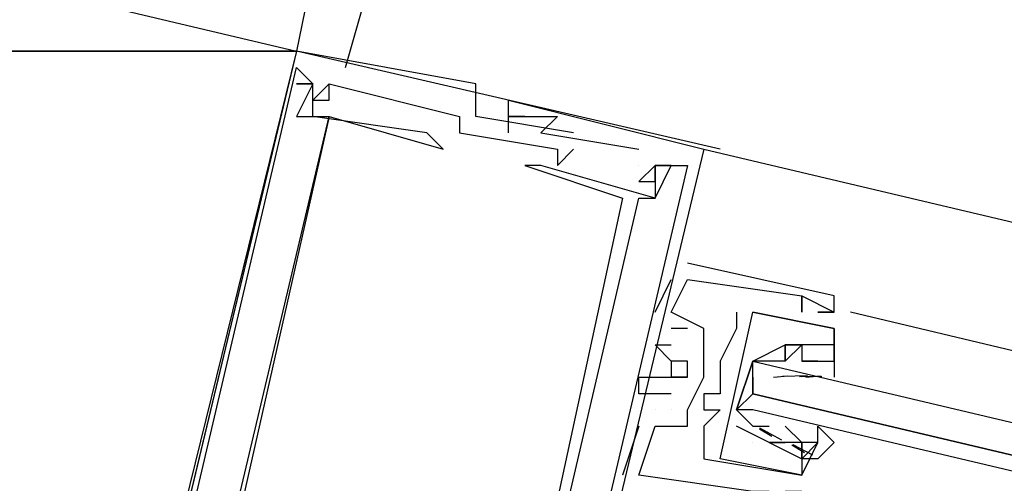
# Model space of a CAD drawing. Header units: feet. Extents: x -79 to 198, y -22 to 181.
# Tile 48 of 256: x 74.107 to 74.913, y 19.091 to 19.47. Entities that reach past the tile are written whole.
import ezdxf

# ---------------------------------------------------------------- set-up
doc = ezdxf.new("R2010")
doc.units = ezdxf.units.FT
doc.layers.add('A-LINEA', color=7, linetype='CONTINUOUS')
doc.layers.add('A-MURO-CONCRETO', color=8, linetype='CONTINUOUS')

msp = doc.modelspace()

# ---------------------------------------------------------------- linework, layer by layer
at = {"layer": 'A-LINEA'}
for p, q in [((74.3733, 19.4311), (74.4267, 19.6178)), ((74.36, 19.5778), (74.3333, 19.4444)), ((74.68, 19.3644), (74.3333, 19.4444)), ((74.3333, 19.4444), (74.3333, 19.4444)), ((74.3333, 19.4444), (74.3333, 19.4444)), ((74.3333, 19.4444), (74.3333, 19.4444)), ((74.3333, 19.4311), (74.3333, 19.4311)), ((74.3333, 19.4311), (74.3333, 19.4311)), ((74.3333, 19.4311), (74.3333, 19.4311)), ((74.3333, 19.4178), (74.3333, 19.4178)), ((74.3333, 19.4178), (74.3333, 19.4178)), ((74.3333, 19.4178), (74.3333, 19.4178)), ((74.3467, 19.4178), (74.3467, 19.4178)), ((74.3467, 19.4178), (74.3467, 19.4178)), ((74.3467, 19.4178), (74.3467, 19.4178)), ((74.3467, 19.4178), (74.3467, 19.4178)), ((74.3467, 19.4178), (74.3467, 19.4178)), ((74.3467, 19.4178), (74.3467, 19.4178)), ((74.3467, 19.4178), (74.3467, 19.4178)), ((74.3467, 19.4178), (74.3467, 19.4178)), ((74.3467, 19.4178), (74.3467, 19.4178)), ((74.36, 19.4178), (74.36, 19.4178)), ((74.36, 19.4178), (74.36, 19.4178)), ((74.36, 19.4178), (74.36, 19.4178)), ((74.36, 19.4178), (74.36, 19.4178)), ((74.36, 19.4178), (74.36, 19.4178)), ((74.36, 19.4178), (74.36, 19.4178)), ((74.48, 19.4178), (74.48, 19.4178)), ((74.48, 19.4178), (74.48, 19.4178)), ((74.48, 19.4178), (74.48, 19.4178)), ((74.3467, 19.4044), (74.3467, 19.4044)), ((74.3467, 19.4044), (74.3467, 19.4044)), ((74.3467, 19.4044), (74.3467, 19.4044)), ((74.36, 19.4044), (74.36, 19.4044)), ((74.36, 19.4044), (74.36, 19.4044)), ((74.36, 19.4044), (74.36, 19.4044)), ((74.5067, 19.4044), (74.5067, 19.4044)), ((74.5067, 19.4044), (74.5067, 19.4044)), ((74.5067, 19.4044), (74.5067, 19.4044)), ((74.3333, 19.3911), (74.3333, 19.3911)), ((74.3333, 19.3911), (74.3333, 19.3911)), ((74.3333, 19.3911), (74.3333, 19.3911)), ((74.3467, 19.3911), (74.3467, 19.3911)), ((74.3467, 19.3911), (74.3467, 19.3911)), ((74.3467, 19.3911), (74.3467, 19.3911)), ((74.3467, 19.3911), (74.3467, 19.3911)), ((74.3467, 19.3911), (74.3467, 19.3911)), ((74.3467, 19.3911), (74.3467, 19.3911)), ((74.36, 19.3911), (74.36, 19.3911)), ((74.36, 19.3911), (74.36, 19.3911)), ((74.36, 19.3911), (74.36, 19.3911)), ((74.36, 19.3911), (74.36, 19.3911)), ((74.36, 19.3911), (74.36, 19.3911)), ((74.36, 19.3911), (74.36, 19.3911)), ((74.4667, 19.3911), (74.4667, 19.3911)), ((74.4667, 19.3911), (74.4667, 19.3911)), ((74.4667, 19.3911), (74.4667, 19.3911)), ((74.48, 19.3911), (74.48, 19.3911)), ((74.48, 19.3911), (74.48, 19.3911)), ((74.48, 19.3911), (74.48, 19.3911)), ((74.5067, 19.3911), (74.5067, 19.3911)), ((74.5067, 19.3911), (74.5067, 19.3911)), ((74.5067, 19.3911), (74.5067, 19.3911)), ((74.5067, 19.3911), (74.5067, 19.3911)), ((74.5067, 19.3911), (74.5067, 19.3911)), ((74.5067, 19.3911), (74.5067, 19.3911)), ((74.52, 19.3911), (74.52, 19.3911)), ((74.52, 19.3911), (74.52, 19.3911)), ((74.52, 19.3911), (74.52, 19.3911)), ((74.5467, 19.3911), (74.5467, 19.3911)), ((74.5467, 19.3911), (74.5467, 19.3911)), ((74.5467, 19.3911), (74.5467, 19.3911)), ((74.44, 19.3778), (74.44, 19.3778)), ((74.44, 19.3778), (74.44, 19.3778)), ((74.44, 19.3778), (74.44, 19.3778)), ((74.4667, 19.3778), (74.4667, 19.3778)), ((74.4667, 19.3778), (74.4667, 19.3778)), ((74.4667, 19.3778), (74.4667, 19.3778)), ((74.5067, 19.3778), (74.5067, 19.3778)), ((74.5067, 19.3778), (74.5067, 19.3778)), ((74.5067, 19.3778), (74.5067, 19.3778)), ((74.5333, 19.3778), (74.5333, 19.3778)), ((74.5333, 19.3778), (74.5333, 19.3778)), ((74.5333, 19.3778), (74.5333, 19.3778)), ((74.56, 19.3778), (74.56, 19.3778)), ((74.56, 19.3778), (74.56, 19.3778)), ((74.56, 19.3778), (74.56, 19.3778)), ((74.4533, 19.3644), (74.4533, 19.3644)), ((74.4533, 19.3644), (74.4533, 19.3644)), ((74.4533, 19.3644), (74.4533, 19.3644)), ((74.5467, 19.3644), (74.5467, 19.3644)), ((74.5467, 19.3644), (74.5467, 19.3644)), ((74.5467, 19.3644), (74.5467, 19.3644)), ((74.56, 19.3644), (74.56, 19.3644)), ((74.56, 19.3644), (74.56, 19.3644)), ((74.56, 19.3644), (74.56, 19.3644)), ((74.6133, 19.3644), (74.6133, 19.3644)), ((74.6133, 19.3644), (74.6133, 19.3644)), ((74.6133, 19.3644), (74.6133, 19.3644)), ((74.6667, 19.3644), (74.6667, 19.3644)), ((74.6667, 19.3644), (74.6667, 19.3644)), ((74.6667, 19.3644), (83.08, 17.3778)), ((74.6667, 19.3644), (74.6667, 19.3644)), ((74.52, 19.3511), (74.52, 19.3511)), ((74.52, 19.3511), (74.52, 19.3511)), ((74.52, 19.3511), (74.52, 19.3511)), ((74.5333, 19.3511), (74.5333, 19.3511)), ((74.5333, 19.3511), (74.5333, 19.3511)), ((74.5333, 19.3511), (74.5333, 19.3511)), ((74.5467, 19.3511), (74.5467, 19.3511)), ((74.5467, 19.3511), (74.5467, 19.3511)), ((74.5467, 19.3511), (74.5467, 19.3511)), ((74.6133, 19.3511), (74.6133, 19.3511)), ((74.6133, 19.3511), (74.6133, 19.3511)), ((74.6133, 19.3511), (74.6133, 19.3511)), ((74.6267, 19.3511), (74.6267, 19.3511)), ((74.6267, 19.3511), (74.6267, 19.3511)), ((74.6267, 19.3511), (74.6267, 19.3511)), ((74.6267, 19.3511), (74.6267, 19.3511)), ((74.6267, 19.3511), (74.6267, 19.3511)), ((74.6267, 19.3511), (74.6267, 19.3511)), ((74.6267, 19.3511), (74.6267, 19.3511)), ((74.6267, 19.3511), (74.6267, 19.3511)), ((74.6267, 19.3511), (74.6267, 19.3511)), ((74.64, 19.3511), (74.64, 19.3511)), ((74.64, 19.3511), (74.64, 19.3511)), ((74.64, 19.3511), (74.64, 19.3511)), ((74.6133, 19.3378), (74.6133, 19.3378)), ((74.6133, 19.3378), (74.6133, 19.3378)), ((74.6133, 19.3378), (74.6133, 19.3378)), ((74.6267, 19.3378), (74.6267, 19.3378)), ((74.6267, 19.3378), (74.6267, 19.3378)), ((74.6267, 19.3378), (74.6267, 19.3378)), ((74.6, 19.3244), (74.6, 19.3244)), ((74.6, 19.3244), (74.6, 19.3244)), ((74.6, 19.3244), (74.6, 19.3244)), ((74.6133, 19.3244), (74.6133, 19.3244)), ((74.6133, 19.3244), (74.6133, 19.3244)), ((74.6133, 19.3244), (74.6133, 19.3244)), ((74.6267, 19.3244), (74.6267, 19.3244)), ((74.6267, 19.3244), (74.6267, 19.3244)), ((74.6267, 19.3244), (74.6267, 19.3244)), ((74.6267, 19.3244), (74.6267, 19.3244)), ((74.6267, 19.3244), (74.6267, 19.3244)), ((74.6267, 19.3244), (74.6267, 19.3244)), ((74.6533, 19.2711), (74.6533, 19.2711)), ((74.6533, 19.2711), (74.6533, 19.2711)), ((74.6533, 19.2711), (74.6533, 19.2711)), ((74.6267, 19.2311), (74.64, 19.2578)), ((74.6267, 19.2311), (74.64, 19.2578)), ((74.6267, 19.2311), (74.64, 19.2578)), ((74.64, 19.2578), (74.64, 19.2578)), ((74.64, 19.2578), (74.64, 19.2578)), ((74.64, 19.2578), (74.64, 19.2578)), ((74.6533, 19.2578), (74.6533, 19.2578)), ((74.6533, 19.2578), (74.6533, 19.2578)), ((74.6533, 19.2578), (74.6533, 19.2578)), ((74.6533, 19.2578), (74.6533, 19.2578)), ((74.6533, 19.2578), (74.6533, 19.2578)), ((74.6533, 19.2578), (74.6533, 19.2578)), ((74.7467, 19.2444), (74.7467, 19.2444)), ((74.7467, 19.2444), (74.7467, 19.2444)), ((74.7467, 19.2444), (74.7467, 19.2444)), ((74.7467, 19.2444), (74.7467, 19.2444)), ((74.7467, 19.2444), (74.7467, 19.2444)), ((74.7467, 19.2444), (74.7467, 19.2444)), ((74.7733, 19.2444), (74.7733, 19.2444)), ((74.7733, 19.2444), (74.7733, 19.2444)), ((74.7733, 19.2444), (74.7733, 19.2444)), ((74.6267, 19.2311), (74.6267, 19.2311)), ((74.6267, 19.2311), (74.6267, 19.2311)), ((74.6267, 19.2311), (74.6267, 19.2311)), ((74.64, 19.2311), (74.64, 19.2311)), ((74.64, 19.2311), (74.64, 19.2311)), ((74.64, 19.2311), (74.64, 19.2311)), ((74.64, 19.2311), (74.64, 19.2311)), ((74.64, 19.2311), (74.64, 19.2311)), ((74.64, 19.2311), (74.64, 19.2311)), ((74.6533, 19.2311), (74.6533, 19.2311)), ((74.6533, 19.2311), (74.6533, 19.2311)), ((74.6533, 19.2311), (74.6533, 19.2311)), ((74.6933, 19.2311), (74.6933, 19.2311)), ((74.6933, 19.2311), (74.6933, 19.2311)), ((74.7067, 19.2311), (74.7067, 19.2311)), ((74.7067, 19.2311), (74.7067, 19.2311)), ((74.7067, 19.2311), (74.7067, 19.2311)), ((74.7067, 19.2311), (74.7067, 19.2311)), ((74.7467, 19.2311), (74.7467, 19.2311)), ((74.7467, 19.2311), (74.7467, 19.2311)), ((74.7467, 19.2311), (74.7467, 19.2311)), ((74.76, 19.2311), (74.76, 19.2311)), ((74.76, 19.2311), (74.76, 19.2311)), ((74.76, 19.2311), (74.76, 19.2311)), ((74.7733, 19.2311), (74.7733, 19.2311)), ((74.7733, 19.2311), (74.7733, 19.2311)), ((74.7733, 19.2311), (74.7733, 19.2311)), ((74.7733, 19.2311), (74.7733, 19.2311)), ((74.7733, 19.2311), (74.7733, 19.2311)), ((74.7733, 19.2311), (74.7733, 19.2311)), ((76.4133, 18.8444), (74.7867, 19.2311)), ((74.6533, 19.2178), (74.64, 19.2178)), ((74.64, 19.2178), (74.64, 19.2178)), ((74.6533, 19.2178), (74.64, 19.2178)), ((74.64, 19.2178), (74.64, 19.2178)), ((74.6533, 19.2178), (74.64, 19.2178)), ((74.64, 19.2178), (74.64, 19.2178)), ((74.6533, 19.2178), (74.6533, 19.2178)), ((74.6533, 19.2178), (74.6533, 19.2178)), ((74.6533, 19.2178), (74.6533, 19.2178)), ((74.6667, 19.2178), (74.6667, 19.2178)), ((74.6667, 19.2178), (74.6667, 19.2178)), ((74.6667, 19.2178), (74.6667, 19.2178)), ((74.6933, 19.2178), (74.6933, 19.2178)), ((74.6933, 19.2178), (74.6933, 19.2178)), ((74.7733, 19.2178), (74.7733, 19.2178)), ((74.7733, 19.2178), (74.7733, 19.2178)), ((74.7733, 19.2178), (74.7733, 19.2178)), ((74.7733, 19.2178), (74.7733, 19.2178)), ((74.6267, 19.2044), (74.6267, 19.2044)), ((74.6267, 19.2044), (74.6267, 19.2044)), ((74.6267, 19.2044), (74.6267, 19.2044)), ((74.64, 19.2044), (74.64, 19.2044)), ((74.64, 19.2044), (74.64, 19.2044)), ((74.64, 19.2044), (74.64, 19.2044)), ((74.6667, 19.2044), (74.6667, 19.2044)), ((74.6667, 19.2044), (74.6667, 19.2044)), ((74.6667, 19.2044), (74.6667, 19.2044)), ((74.7333, 19.2044), (74.7333, 19.2044)), ((74.7333, 19.2044), (74.7333, 19.2044)), ((74.7333, 19.2044), (74.7333, 19.2044)), ((74.7333, 19.2044), (74.7333, 19.2044)), ((74.7467, 19.2044), (74.7467, 19.2044)), ((74.7467, 19.2044), (74.7467, 19.2044)), ((74.7733, 19.2044), (74.7733, 19.2044)), ((74.7733, 19.2044), (74.7733, 19.2044)), ((74.64, 19.1911), (74.64, 19.1911)), ((74.64, 19.1911), (74.64, 19.1911)), ((74.64, 19.1911), (74.64, 19.1911)), ((74.68, 19.1911), (74.68, 19.1911)), ((74.68, 19.1911), (74.68, 19.1911)), ((74.72, 19.1911), (74.72, 19.1911)), ((74.7333, 19.1911), (74.7333, 19.1911)), ((74.7333, 19.1911), (74.7333, 19.1911)), ((74.7467, 19.1911), (74.7467, 19.1911)), ((74.76, 19.1911), (74.7467, 19.1911)), ((74.7467, 19.1911), (74.7467, 19.1911)), ((74.76, 19.1911), (74.76, 19.1911)), ((74.76, 19.1911), (74.76, 19.1911)), ((74.7733, 19.1911), (74.7733, 19.1911)), ((74.7733, 19.1911), (74.7733, 19.1911)), ((74.6133, 19.1778), (74.6133, 19.1778)), ((74.6133, 19.1778), (74.6133, 19.1778)), ((74.6133, 19.1778), (74.6133, 19.1778)), ((74.6267, 19.1778), (74.6267, 19.1778)), ((74.6267, 19.1778), (74.6267, 19.1778)), ((74.6267, 19.1778), (74.6267, 19.1778)), ((74.64, 19.1778), (74.64, 19.1778)), ((74.64, 19.1778), (74.64, 19.1778)), ((74.64, 19.1778), (74.64, 19.1778)), ((74.6667, 19.1778), (74.6667, 19.1778)), ((74.6667, 19.1778), (74.6667, 19.1778)), ((74.6667, 19.1778), (74.6667, 19.1778)), ((74.7067, 19.1778), (74.7067, 19.1644)), ((74.7235, 19.1779), (74.7354, 19.1789)), ((74.7311, 19.1786), (74.7515, 19.1792)), ((74.7449, 19.1785), (74.7632, 19.1788)), ((74.7467, 19.1778), (74.7467, 19.1778)), ((74.7502, 19.1779), (74.7621, 19.1789)), ((74.76, 19.1778), (74.76, 19.1778)), ((74.6133, 19.1644), (74.6133, 19.1644)), ((74.6133, 19.1644), (74.6133, 19.1644)), ((74.6133, 19.1644), (74.6133, 19.1644)), ((74.64, 19.1644), (74.64, 19.1644)), ((74.64, 19.1644), (74.64, 19.1644)), ((74.64, 19.1644), (74.64, 19.1644)), ((74.6667, 19.1644), (74.6667, 19.1644)), ((74.6667, 19.1644), (74.6667, 19.1644)), ((74.68, 19.1644), (74.68, 19.1644)), ((74.68, 19.1644), (74.68, 19.1644)), ((74.6267, 19.1511), (74.6267, 19.1511)), ((74.6267, 19.1511), (74.6267, 19.1511)), ((74.6267, 19.1511), (74.6267, 19.1511)), ((74.6267, 19.1511), (74.6267, 19.1511)), ((74.6267, 19.1511), (74.6267, 19.1511)), ((74.6267, 19.1511), (74.6267, 19.1511)), ((74.64, 19.1511), (74.64, 19.1511)), ((74.64, 19.1511), (74.64, 19.1511)), ((74.64, 19.1511), (74.64, 19.1511)), ((74.6533, 19.1511), (74.6533, 19.1511)), ((74.6533, 19.1511), (74.6533, 19.1511)), ((74.6533, 19.1511), (74.6533, 19.1511)), ((74.6667, 19.1511), (74.6667, 19.1511)), ((74.6667, 19.1511), (74.6667, 19.1511)), ((74.68, 19.1511), (74.68, 19.1511)), ((74.68, 19.1511), (74.68, 19.1511)), ((74.6133, 19.1378), (74.6133, 19.1378)), ((74.6133, 19.1378), (74.6133, 19.1378)), ((74.6133, 19.1378), (74.6133, 19.1378)), ((74.6267, 19.1378), (74.6267, 19.1378)), ((74.6267, 19.1378), (74.6267, 19.1378)), ((74.6267, 19.1378), (74.6267, 19.1378)), ((74.6533, 19.1378), (74.6533, 19.1378)), ((74.6533, 19.1378), (74.6533, 19.1378)), ((74.6533, 19.1378), (74.6533, 19.1378)), ((74.6667, 19.1378), (74.6667, 19.1378)), ((74.6667, 19.1378), (74.6667, 19.1378)), ((74.7067, 19.1378), (74.7067, 19.1378)), ((74.7222, 19.1293), (74.7121, 19.1355)), ((74.7305, 19.1264), (74.7125, 19.1361)), ((74.7333, 19.1378), (74.7467, 19.1244)), ((74.7333, 19.1378), (74.7333, 19.1378)), ((74.7067, 19.1244), (74.7067, 19.1244)), ((74.7067, 19.1244), (74.7067, 19.1244)), ((74.7067, 19.1244), (74.7067, 19.1244)), ((74.7067, 19.1244), (74.7067, 19.1244)), ((74.72, 19.1244), (74.72, 19.1244)), ((74.72, 19.1244), (74.72, 19.1244)), ((74.72, 19.1244), (74.72, 19.1244)), ((74.72, 19.1244), (74.72, 19.1244)), ((74.72, 19.1244), (74.72, 19.1244)), ((74.72, 19.1244), (74.72, 19.1244)), ((74.7333, 19.1244), (74.7333, 19.1244)), ((74.7333, 19.1244), (74.7333, 19.1244)), ((74.7333, 19.1244), (74.7333, 19.1244)), ((74.7333, 19.1244), (74.7333, 19.1244)), ((74.7467, 19.1244), (74.7467, 19.1244)), ((74.7467, 19.1244), (74.7467, 19.1244)), ((74.7467, 19.1244), (74.7467, 19.1244)), ((74.76, 19.1244), (74.76, 19.1244)), ((74.76, 19.1244), (74.76, 19.1244)), ((74.7489, 19.116), (74.7387, 19.1222)), ((74.7559, 19.1141), (74.7397, 19.1226)), ((74.6667, 19.1111), (74.6667, 19.1111)), ((74.6667, 19.1111), (74.6667, 19.1111)), ((74.7467, 19.1111), (74.7467, 19.1111)), ((74.7467, 19.1111), (74.7467, 19.1111)), ((74.6, 19.0978), (74.6, 19.0978)), ((74.6, 19.0978), (74.6, 19.0978)), ((74.6, 19.0978), (74.6, 19.0978)), ((74.6133, 19.0978), (74.6133, 19.0978)), ((74.6133, 19.0978), (74.6133, 19.0978)), ((74.6133, 19.0978), (74.6133, 19.0978)), ((74.6133, 19.0978), (74.6133, 19.0978)), ((74.6133, 19.0978), (74.6133, 19.0978)), ((74.6133, 19.0978), (74.6133, 19.0978)), ((74.7467, 19.0978), (74.7467, 19.0978)), ((74.7467, 19.0978), (74.7467, 19.0978)), ((74.7467, 19.0978), (74.7467, 19.0978)), ((74.7467, 19.0978), (74.7467, 19.0978))]:
    msp.add_line(p, q, dxfattribs=at)
for points in [[(74.3333, 19.4444), (73.8667, 17.4978), (69.9733, 18.4178), (70.44, 20.3644), (74.3333, 19.4444)], [(74.56, 19.3778), (74.48, 19.3911), (74.48, 19.4178), (74.3333, 19.4444), (74.1733, 18.7778), (74.1733, 18.7644)], [(74.56, 19.3778), (74.48, 19.3911), (74.48, 19.4178), (74.3333, 19.4444), (74.1733, 18.7778), (74.1733, 18.7644)], [(74.56, 19.3778), (74.48, 19.3911), (74.48, 19.4178), (74.3333, 19.4444), (74.1733, 18.7778), (74.1733, 18.7644)], [(74.4, 18.8178), (74.3867, 18.8311), (74.4, 18.8311), (74.4267, 18.8178), (74.4133, 18.8178), (74.4267, 18.8178), (74.4267, 18.8311), (74.2133, 18.8844), (74.2267, 18.9644), (74.2533, 18.9644), (74.2533, 18.9778), (74.2267, 18.9778), (74.3333, 19.4311), (74.3467, 19.4178)], [(74.4, 18.8178), (74.3867, 18.8311), (74.4, 18.8311), (74.4267, 18.8178), (74.4133, 18.8178), (74.4267, 18.8178), (74.4267, 18.8311), (74.2133, 18.8844), (74.2267, 18.9644), (74.2533, 18.9644), (74.2533, 18.9778), (74.2267, 18.9778), (74.3333, 19.4311), (74.3467, 19.4178)], [(74.4, 18.8178), (74.3867, 18.8311), (74.4, 18.8311), (74.4267, 18.8178), (74.4133, 18.8178), (74.4267, 18.8178), (74.4267, 18.8311), (74.2133, 18.8844), (74.2267, 18.9644), (74.2533, 18.9644), (74.2533, 18.9778), (74.2267, 18.9778), (74.3333, 19.4311), (74.3467, 19.4178)], [(74.24, 18.8844), (74.36, 19.3911), (74.4533, 19.3644), (74.44, 19.3778), (74.3467, 19.3911), (74.3467, 19.4178), (74.3333, 19.4178), (74.3467, 19.4178), (74.3333, 19.3911)], [(74.24, 18.8844), (74.36, 19.3911), (74.4533, 19.3644), (74.44, 19.3778), (74.3467, 19.3911), (74.3467, 19.4178), (74.3333, 19.4178), (74.3467, 19.4178), (74.3333, 19.3911)], [(74.24, 18.8844), (74.36, 19.3911), (74.4533, 19.3644), (74.44, 19.3778), (74.3467, 19.3911), (74.3467, 19.4178), (74.3333, 19.4178), (74.3467, 19.4178), (74.3333, 19.3911)], [(74.36, 19.4178), (74.3467, 19.4044), (74.36, 19.4044), (74.36, 19.4178), (74.4667, 19.3911), (74.4667, 19.3778), (74.5467, 19.3644), (74.5467, 19.3511), (74.56, 19.3644)], [(74.36, 19.4178), (74.3467, 19.4044), (74.36, 19.4044), (74.36, 19.4178), (74.4667, 19.3911), (74.4667, 19.3778), (74.5467, 19.3644), (74.5467, 19.3511), (74.56, 19.3644)], [(74.36, 19.4178), (74.3467, 19.4044), (74.36, 19.4044), (74.36, 19.4178), (74.4667, 19.3911), (74.4667, 19.3778), (74.5467, 19.3644), (74.5467, 19.3511), (74.56, 19.3644)], [(74.5067, 19.3778), (74.5067, 19.3911), (74.5067, 19.4044), (74.6667, 19.3644), (74.5067, 18.6978), (74.4933, 18.6978), (74.5067, 18.6978)], [(74.5067, 19.3778), (74.5067, 19.3911), (74.5067, 19.4044), (74.6667, 19.3644), (74.5067, 18.6978), (74.4933, 18.6978), (74.5067, 18.6978)], [(74.5067, 19.3778), (74.5067, 19.3911), (74.5067, 19.4044), (74.6667, 19.3644), (74.5067, 18.6978), (74.4933, 18.6978), (74.5067, 18.6978)], [(74.3333, 19.3911), (74.36, 19.3911), (74.2667, 18.9778)], [(74.3333, 19.3911), (74.36, 19.3911), (74.2667, 18.9778)], [(74.3333, 19.3911), (74.36, 19.3911), (74.2667, 18.9778)], [(74.52, 19.3911), (74.5067, 19.3911), (74.5467, 19.3911), (74.5333, 19.3778), (74.6133, 19.3644)], [(74.52, 19.3911), (74.5067, 19.3911), (74.5467, 19.3911), (74.5333, 19.3778), (74.6133, 19.3644)], [(74.52, 19.3911), (74.5067, 19.3911), (74.5467, 19.3911), (74.5333, 19.3778), (74.6133, 19.3644)], [(74.52, 18.8178), (74.4933, 18.8178), (74.52, 18.9111), (74.5333, 18.9111), (74.5333, 18.9244), (74.52, 18.9244), (74.6133, 19.3244), (74.6267, 19.3244), (74.64, 19.3511), (74.6267, 19.3511), (74.6267, 19.3244), (74.5333, 19.3511), (74.52, 19.3511), (74.6, 19.3244), (74.4933, 18.8311)], [(74.52, 18.8178), (74.4933, 18.8178), (74.52, 18.9111), (74.5333, 18.9111), (74.5333, 18.9244), (74.52, 18.9244), (74.6133, 19.3244), (74.6267, 19.3244), (74.64, 19.3511), (74.6267, 19.3511), (74.6267, 19.3244), (74.5333, 19.3511), (74.52, 19.3511), (74.6, 19.3244), (74.4933, 18.8311)], [(74.52, 18.8178), (74.4933, 18.8178), (74.52, 18.9111), (74.5333, 18.9111), (74.5333, 18.9244), (74.52, 18.9244), (74.6133, 19.3244), (74.6267, 19.3244), (74.64, 19.3511), (74.6267, 19.3511), (74.6267, 19.3244), (74.5333, 19.3511), (74.52, 19.3511), (74.6, 19.3244), (74.4933, 18.8311)], [(74.6533, 19.3511), (74.5467, 18.8978), (74.52, 18.9111), (74.52, 18.8978), (74.5467, 18.8978)], [(74.6533, 19.3511), (74.5467, 18.8978), (74.52, 18.9111), (74.52, 18.8978), (74.5467, 18.8978)], [(74.6533, 19.3511), (74.5467, 18.8978), (74.52, 18.9111), (74.52, 18.8978), (74.5467, 18.8978)], [(74.6267, 19.3511), (74.6133, 19.3378), (74.6267, 19.3378), (74.6267, 19.3511), (74.6533, 19.3511)], [(74.6267, 19.3511), (74.6133, 19.3378), (74.6267, 19.3378), (74.6267, 19.3511), (74.6533, 19.3511)], [(74.6267, 19.3511), (74.6133, 19.3378), (74.6267, 19.3378), (74.6267, 19.3511), (74.6533, 19.3511)], [(74.64, 19.2311), (74.6533, 19.2578), (74.7467, 19.2444), (74.7467, 19.2311), (74.7467, 19.2444), (74.7733, 19.2311), (74.76, 19.2311), (74.7733, 19.2311), (74.7733, 19.2444), (74.6533, 19.2711)], [(74.64, 19.2311), (74.6533, 19.2578), (74.7467, 19.2444), (74.7467, 19.2311), (74.7467, 19.2444), (74.7733, 19.2311), (74.76, 19.2311), (74.7733, 19.2311), (74.7733, 19.2444), (74.6533, 19.2711)], [(74.64, 19.2311), (74.6533, 19.2578), (74.7467, 19.2444), (74.7467, 19.2311), (74.7467, 19.2444), (74.7733, 19.2311), (74.76, 19.2311), (74.7733, 19.2311), (74.7733, 19.2444), (74.6533, 19.2711)], [(74.6933, 18.8711), (74.7467, 19.0844), (74.7333, 19.0844), (74.7333, 19.0711), (74.7067, 19.0844), (74.72, 19.0844), (74.7067, 19.0844), (74.6133, 19.0978), (74.6267, 19.1378), (74.6533, 19.1378), (74.6533, 19.1511), (74.6667, 19.1778), (74.6667, 19.2044), (74.6667, 19.2178), (74.64, 19.2311)], [(74.6933, 18.8711), (74.7467, 19.0844), (74.7333, 19.0844), (74.7333, 19.0711), (74.7067, 19.0844), (74.72, 19.0844), (74.7067, 19.0844), (74.6133, 19.0978), (74.6267, 19.1378), (74.6533, 19.1378), (74.6533, 19.1511), (74.6667, 19.1778), (74.6667, 19.2044), (74.6667, 19.2178), (74.64, 19.2311)], [(74.6933, 18.8711), (74.7467, 19.0844), (74.7333, 19.0844), (74.7333, 19.0711), (74.7067, 19.0844), (74.72, 19.0844), (74.7067, 19.0844), (74.6133, 19.0978), (74.6267, 19.1378), (74.6533, 19.1378), (74.6533, 19.1511), (74.6667, 19.1778), (74.6667, 19.2044), (74.6667, 19.2178), (74.64, 19.2311)], [(74.6933, 19.2311), (74.6933, 19.2178), (74.68, 19.1911), (74.68, 19.1644), (74.6667, 19.1644), (74.6667, 19.1511), (74.68, 19.1511), (74.6667, 19.1378), (74.6667, 19.1111), (74.7467, 19.0978), (74.76, 19.1244), (74.7467, 19.1244), (74.7467, 19.1244)], [(74.6933, 19.2311), (74.6933, 19.2178), (74.68, 19.1911), (74.68, 19.1644), (74.6667, 19.1644), (74.6667, 19.1511), (74.68, 19.1511), (74.6667, 19.1378), (74.6667, 19.1111), (74.7467, 19.0978), (74.76, 19.1244), (74.7467, 19.1244), (74.7467, 19.1244)], [(74.68, 19.1111), (74.7067, 19.2311), (74.7733, 19.2178), (74.7733, 19.2044), (74.7333, 19.2044), (74.7333, 19.1911), (74.7333, 19.2044), (74.7467, 19.2044), (74.7467, 19.1911)], [(74.68, 19.1111), (74.7067, 19.2311), (74.7733, 19.2178), (74.7733, 19.2044), (74.7333, 19.2044), (74.7333, 19.1911), (74.7333, 19.2044), (74.7467, 19.2044), (74.7467, 19.1911)], [(74.7733, 19.1911), (74.7733, 19.2178), (74.7067, 19.2311)], [(74.7733, 19.1911), (74.7733, 19.2178), (74.7067, 19.2311)], [(74.64, 19.1911), (74.6267, 19.2044), (74.64, 19.2044), (74.64, 19.2044)], [(74.64, 19.1911), (74.6267, 19.2044), (74.64, 19.2044), (74.64, 19.2044)], [(74.64, 19.1911), (74.6267, 19.2044), (74.64, 19.2044), (74.64, 19.2044)], [(74.6933, 19.1511), (74.7067, 19.1911), (74.7333, 19.2044), (74.7333, 19.1911), (74.7467, 19.2044), (74.7467, 19.1911), (74.76, 19.1911), (74.7733, 19.1911), (74.7733, 19.2044), (74.7733, 19.1778)], [(74.6533, 19.1778), (74.6533, 19.1911), (74.64, 19.1911), (74.64, 19.1778), (74.6533, 19.1778), (74.6533, 19.1911), (74.64, 19.1911), (74.64, 19.1778), (74.6533, 19.1778), (74.64, 19.1778)], [(74.6533, 19.1778), (74.6533, 19.1911), (74.64, 19.1911), (74.64, 19.1778), (74.6533, 19.1778), (74.6533, 19.1911), (74.64, 19.1911), (74.64, 19.1778), (74.6533, 19.1778), (74.64, 19.1778)], [(74.6533, 19.1778), (74.6533, 19.1911), (74.64, 19.1911), (74.64, 19.1778), (74.6533, 19.1778), (74.6533, 19.1911), (74.64, 19.1911), (74.64, 19.1778), (74.6533, 19.1778), (74.64, 19.1778)], [(74.7333, 19.1911), (74.72, 19.1911), (74.7067, 19.1911), (74.6933, 19.1511), (74.7067, 19.1378), (74.72, 19.1378)], [(76.4, 18.7511), (74.7067, 19.1511), (74.6933, 19.1511), (74.7067, 19.1644), (76.4, 18.7644), (74.7067, 19.1644), (74.7067, 19.1778), (74.7067, 19.1911), (76.4, 18.7911)], [(74.64, 19.1644), (74.6133, 19.1644), (74.6133, 19.1778), (74.6267, 19.1778), (74.64, 19.1778), (74.64, 19.1778)], [(74.64, 19.1644), (74.6133, 19.1644), (74.6133, 19.1778), (74.6267, 19.1778), (74.64, 19.1778), (74.64, 19.1778)], [(74.64, 19.1644), (74.6133, 19.1644), (74.6133, 19.1778), (74.6267, 19.1778), (74.64, 19.1778), (74.64, 19.1778)], [(74.6133, 19.1378), (74.6133, 19.1378), (74.6, 19.0978)], [(74.6133, 19.1378), (74.6133, 19.1378), (74.6, 19.0978)], [(74.6133, 19.1378), (74.6133, 19.1378), (74.6, 19.0978)], [(74.76, 19.1244), (74.76, 19.1378), (74.7733, 19.1244), (74.76, 19.1111), (74.7467, 19.1111), (74.76, 19.1244), (74.7467, 19.1244), (74.7467, 19.1111), (74.7467, 19.1244), (74.72, 19.1244), (74.6933, 19.1378)], [(74.72, 19.1244), (74.7467, 19.1111), (74.7467, 19.0978), (74.68, 19.1111)], [(74.72, 19.1244), (74.7467, 19.1111), (74.7467, 19.0978), (74.68, 19.1111)], [(74.7333, 19.1244), (74.72, 19.1244), (74.7333, 19.1244), (74.72, 19.1244)], [(74.7333, 19.1244), (74.72, 19.1244), (74.7333, 19.1244), (74.72, 19.1244)]]:
    msp.add_lwpolyline(points, dxfattribs=at)
at = {"layer": 'A-MURO-CONCRETO'}
for points in [[(70.44, 20.3644), (74.3333, 19.4444), (70.2133, 19.4444), (70.44, 20.3644), (70.44, 20.3644)], [(70.2133, 19.4444), (74.3333, 19.4444), (74.08, 18.4178), (70.2133, 19.4444), (70.2133, 19.4444)]]:
    msp.add_lwpolyline(points, dxfattribs=at)

doc.saveas('drawing.dxf')
